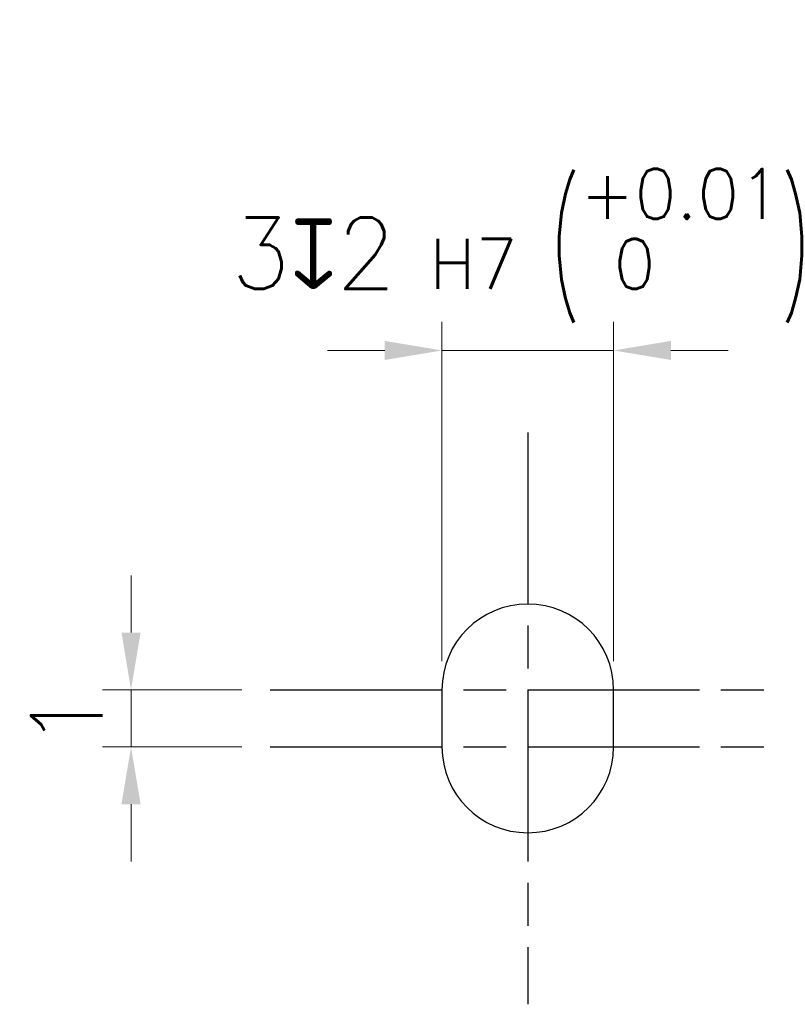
# Model space of a CAD drawing. Header units: millimetres. Extents: x 399 to 6076, y -1991 to 1602.
# Tile 184 of 256: x 4078 to 4104, y 350 to 385. Entities that reach past the tile are written whole.
import ezdxf

# ---------------------------------------------------------------- set-up
doc = ezdxf.new("R2010")
doc.units = ezdxf.units.MM
doc.linetypes.add('AM_ISO08W050', pattern=[18, 12, -1.5, 3, -1.5])
doc.linetypes.add('AM_ISO08W050x2', pattern=[9, 6, -0.75, 1.5, -0.75])
doc.layers.add('AM_5', color=3, linetype='Continuous', lineweight=25)
doc.layers.add('AM_7', color=4, linetype='AM_ISO08W050', lineweight=25)
doc.styles.add('尺寸標註', font='romans.shx', dxfattribs={"bigfont": 'CHINESET.SHX'})
doc.dimstyles.new('複本 CNS2-1$0', dxfattribs={"dimtxt": 2.5, "dimasz": 2, "dimexe": 1, "dimexo": 1, "dimgap": 1, "dimtad": 1, "dimtoh": 1, "dimdsep": 46, "dimtxsty": '尺寸標註', "dimcen": 0, "dimclrd": 2, "dimclre": 2, "dimclrt": 3, "dimadec": 0, "dimazin": 2, "dimtp": 0.1, "dimtm": 0.1, "dimtfac": 0.71, "dimtmove": 0, "dimatfit": 0, "dimfxl": 0, "dimlwd": 13, "dimlwe": 13, "dimarcsym": 0})

# ---------------------------------------------------------------- blocks, each defined once
blk = doc.blocks.new('*D299')
at = {"layer": 'AM_5', "color": 2, "lineweight": 13}
for p, q in [((4081.516, 363.161), (4081.516, 365.161)), ((4085.383, 361.161), (4080.516, 361.161)), ((4081.516, 361.161), (4081.516, 359.161)), ((4085.383, 359.161), (4080.516, 359.161)), ((4081.516, 357.161), (4081.516, 355.161))]:
    blk.add_line(p, q, dxfattribs=at)
at = {"layer": 'AM_5', "color": 2}
for points in [[(4081.182, 363.161), (4081.849, 363.161), (4081.516, 361.161)], [(4081.182, 357.161), (4081.849, 357.161), (4081.516, 359.161)]]:
    blk.add_solid(points, dxfattribs=at)
at = {"layer": 'Defpoints', "color": 0}
for p in [(4086.383, 361.161), (4081.516, 359.161), (4086.383, 359.161)]:
    blk.add_point(p, dxfattribs=at)
at = {"layer": 'AM_5', "color": 3, "insert": (4079.266, 360.161), "char_height": 2.5, "attachment_point": 5, "rotation": 90, "style": '尺寸標註'}
blk.add_mtext('1', dxfattribs=at)
blk = doc.blocks.new('*D300')
at = {"layer": 'AM_5', "color": 2, "lineweight": 13}
for p, q in [((4092.383, 362.161), (4092.383, 374.031)), ((4098.383, 362.161), (4098.383, 374.031)), ((4090.383, 373.031), (4088.383, 373.031)), ((4092.383, 373.031), (4098.383, 373.031)), ((4100.383, 373.031), (4102.383, 373.031))]:
    blk.add_line(p, q, dxfattribs=at)
at = {"layer": 'AM_5', "color": 2}
for points in [[(4090.383, 373.365), (4090.383, 372.698), (4092.383, 373.031)], [(4100.383, 373.365), (4100.383, 372.698), (4098.383, 373.031)]]:
    blk.add_solid(points, dxfattribs=at)
at = {"layer": 'Defpoints', "color": 0}
for p in [(4098.383, 373.031), (4092.383, 361.161), (4098.383, 361.161)]:
    blk.add_point(p, dxfattribs=at)
at = {"layer": 'AM_5', "color": 3, "insert": (4095.383, 376.698), "char_height": 2.5, "attachment_point": 5, "style": '尺寸標註'}
blk.add_mtext('3{\\Famgdt;x}2{}{\\H0.7x;\\C3; H7 {\\H2x;\\W0.5;(}\\S+0.01^  0;{\\H2x;\\W0.5;)}}', dxfattribs=at)

msp = doc.modelspace()

# ---------------------------------------------------------------- linework, layer by layer
at = {"color": 7, "linetype": 'Continuous', "lineweight": 25}
for p, q in [((4092.383, 361.161), (4092.383, 359.161)), ((4098.383, 359.161), (4098.383, 361.161))]:
    msp.add_line(p, q, dxfattribs=at)
for centre, start, end in [((4095.383, 361.161), 0, 180), ((4095.383, 359.161), 180, 0)]:
    msp.add_arc(centre, 3, start, end, dxfattribs=at)
at = {"layer": 'AM_7', "linetype": 'AM_ISO08W050x2'}
for p, q in [((4095.383, 370.161), (4095.383, 350.161)), ((4086.383, 361.161), (4104.383, 361.161)), ((4086.383, 359.161), (4104.383, 359.161))]:
    msp.add_line(p, q, dxfattribs=at)

# ---------------------------------------------------------------- dimensions: what is measured, and where the dimension line sits
at = {"layer": 'AM_5'}
dim = msp.add_linear_dim(base=(4098.383, 373.031), p1=(4092.383, 361.161), p2=(4098.383, 361.161), text='<>{\\Famgdt;x}2{}{\\H0.7x;\\C3; H7 {\\H2x;\\W0.5;(}\\S+0.01^  0;{\\H2x;\\W0.5;)}}', dimstyle='複本 CNS2-1$0', override={"dimdec": 1, "dimlfac": 0.5, "dimtp": 0.1, "dimtm": 0.1, "dimtdec": 2, "dimtzin": 8}, dxfattribs=at)
dim.commit()
dim.dimension.update_dxf_attribs({"geometry": '*D300', "text_midpoint": (4095.383, 373.031), "dimtype": 160})
dim = msp.add_linear_dim(base=(4081.516, 359.161), p1=(4086.383, 361.161), p2=(4086.383, 359.161), angle=90, dimstyle='複本 CNS2-1$0', override={"dimdec": 1, "dimlfac": 0.5}, dxfattribs=at)
dim.commit()
dim.dimension.update_dxf_attribs({"geometry": '*D299', "text_midpoint": (4081.516, 360.161), "dimtype": 160})

doc.saveas('drawing.dxf')
